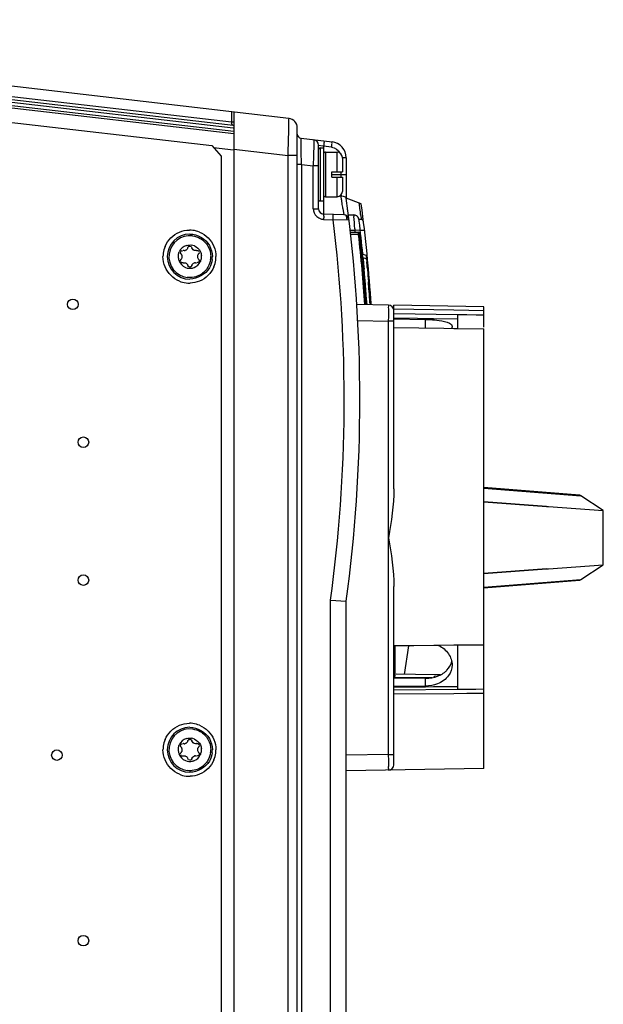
# Model space of a CAD drawing. Header units: inches. Extents: x 0 to 166, y 0 to 117.
# Tile 32 of 80: x 78.03 to 82.36, y 98.21 to 105.52. Entities that reach past the tile are written whole.
import ezdxf

# ---------------------------------------------------------------- set-up
doc = ezdxf.new("R2010")
doc.units = ezdxf.units.IN
doc.header["$LTSCALE"] = 9.105315
doc.header["$MEASUREMENT"] = 0
doc.layers.get('0').update_dxf_attribs({"linetype": 'CONTINUOUS'})

msp = doc.modelspace()

# ---------------------------------------------------------------- linework, layer by layer
at = {"color": 7, "linetype": 'CONTINUOUS'}
for p, q in [((80.029, 104.7874), (73.6942, 105.5204)), ((74.226, 105.3828), (79.6019, 104.7608)), ((79.6161, 104.7352), (74.2295, 105.3584)), ((79.6192, 104.6725), (74.2534, 105.2933)), ((74.2699, 105.3358), (79.6145, 104.7174)), ((74.3831, 105.2991), (79.6192, 104.6932)), ((74.1226, 105.2033), (79.4564, 104.5861)), ((79.6019, 104.8368), (79.6019, 104.7608)), ((79.6192, 104.8348), (79.6192, 91.585)), ((80.0917, 91.7028), (80.0917, 104.717)), ((80.1196, 104.6398), (80.3497, 104.6132)), ((79.4564, 104.5861), (79.5261, 104.5079)), ((79.4698, 104.5711), (79.6169, 104.5541)), ((79.6192, 104.5585), (80.0233, 104.5117)), ((80.1202, 104.5833), (80.12, 104.6)), ((80.1209, 104.543), (80.1202, 104.5833)), ((80.1213, 104.5202), (80.1209, 104.543)), ((80.2492, 104.1165), (80.2492, 104.5897)), ((80.2492, 104.5897), (80.2804, 104.5826)), ((80.261, 104.5682), (80.261, 104.1745)), ((80.261, 104.5682), (80.2885, 104.5682)), ((80.2804, 104.5826), (80.2872, 104.5809)), ((80.2872, 104.5809), (80.2872, 104.5682)), ((80.3466, 104.5741), (80.2872, 104.5809)), ((80.2885, 104.1745), (80.2885, 104.5682)), ((79.5261, 104.5079), (79.5261, 91.912)), ((80.0233, 91.9081), (80.0233, 104.5117)), ((80.0917, 104.5117), (80.0233, 104.5117)), ((80.1222, 104.4711), (80.1213, 104.5202)), ((80.1226, 104.4456), (80.1222, 104.4711)), ((80.2122, 104.5096), (80.2105, 104.4355)), ((80.3003, 104.5367), (80.3003, 104.206)), ((80.3003, 104.5367), (80.3869, 104.5367)), ((80.3869, 104.391), (80.3869, 104.5367)), ((80.4543, 104.4958), (80.4232, 104.4958)), ((80.4263, 104.4973), (80.4263, 104.391)), ((80.4543, 104.4958), (80.4543, 104.1943)), ((80.1226, 104.4456), (80.0917, 104.4456)), ((80.1226, 104.4456), (80.1226, 91.9742)), ((80.1226, 104.4456), (80.2105, 104.4355)), ((80.2105, 104.1165), (80.2105, 104.4355)), ((80.2492, 104.4355), (80.2105, 104.4355)), ((80.3476, 104.3517), (80.3476, 104.391)), ((80.3476, 104.391), (80.4263, 104.391)), ((80.3476, 104.3713), (80.4537, 104.3713)), ((80.3476, 104.3517), (80.4263, 104.3517)), ((80.3869, 104.206), (80.3869, 104.3517)), ((80.4163, 104.3527), (80.4163, 104.391)), ((80.4263, 104.3517), (80.4263, 104.2454)), ((80.261, 104.1745), (80.2885, 104.1745)), ((80.2872, 104.1745), (80.2872, 104.0771)), ((80.3003, 104.206), (80.3869, 104.206)), ((80.4163, 104.2124), (80.4163, 104.2192)), ((80.567, 104.1531), (80.4543, 104.1942)), ((80.2105, 104.1165), (80.2492, 104.1165)), ((80.4304, 104.1179), (80.4369, 104.0719)), ((80.2865, 104.0378), (80.3579, 104.0353)), ((80.4369, 104.0719), (80.2872, 104.0771)), ((80.3579, 104.0353), (80.4736, 104.0373)), ((80.4703, 104.0716), (80.5109, 104.0716)), ((80.5109, 104.0716), (80.5119, 104.0597)), ((80.5487, 104.0403), (80.5466, 104.0465)), ((80.5487, 104.0403), (80.5667, 104.0401)), ((80.5634, 104.0665), (80.5667, 104.0401)), ((80.519, 103.9685), (80.5201, 103.954)), ((80.557, 103.9582), (80.5201, 103.954)), ((80.5201, 103.954), (80.4836, 103.954)), ((80.4849, 103.9422), (80.5457, 103.9422)), ((80.5466, 103.9265), (80.4866, 103.9265)), ((80.5466, 103.9265), (80.5458, 103.9401)), ((80.5466, 103.9265), (80.5544, 103.9273)), ((80.5915, 103.954), (80.5598, 103.954)), ((79.2368, 103.8051), (79.2383, 103.8032)), ((80.6039, 103.7684), (80.5768, 103.7783)), ((80.5789, 103.7547), (80.5771, 103.7661)), ((80.5792, 103.7546), (80.6061, 103.7448)), ((80.6061, 103.7448), (80.6081, 103.7229)), ((79.3499, 103.7171), (79.3484, 103.719)), ((80.5822, 103.7253), (80.5828, 103.719)), ((80.5828, 103.719), (80.5842, 103.7041)), ((80.5842, 103.7041), (80.5858, 103.687)), ((80.5858, 103.687), (80.5877, 103.6678)), ((80.6117, 103.6802), (80.6132, 103.6619)), ((80.6132, 103.6619), (80.6149, 103.6419)), ((80.6149, 103.6419), (80.6166, 103.6205)), ((80.6166, 103.6205), (80.6183, 103.5981)), ((80.6183, 103.5981), (80.6201, 103.5752)), ((80.7699, 103.4013), (80.5335, 103.4054)), ((80.6081, 103.4136), (80.6088, 103.4039)), ((80.6309, 103.418), (80.6318, 103.4035)), ((80.7705, 103.3235), (80.7707, 103.3736)), ((81.4779, 103.3889), (80.8086, 103.4006)), ((80.8086, 102.0379), (80.8086, 103.4006)), ((81.2548, 103.3628), (80.8086, 103.3703)), ((81.4779, 103.2371), (81.4779, 103.3889)), ((81.281, 103.3291), (80.8086, 103.337)), ((80.8088, 103.2983), (81.0448, 103.2944)), ((80.809, 103.3067), (80.9836, 103.3038)), ((80.9836, 103.3038), (81.0449, 103.3027)), ((81.0449, 103.3027), (81.1025, 103.3018)), ((81.1025, 103.3018), (81.281, 103.2988)), ((81.4778, 103.3591), (81.2548, 103.3628)), ((81.281, 103.3291), (81.281, 103.2278)), ((81.352, 103.3279), (81.281, 103.3291)), ((81.4189, 103.3268), (81.352, 103.3279)), ((81.4779, 103.3258), (81.4189, 103.3268)), ((80.5394, 103.2872), (80.7699, 103.2832)), ((80.8086, 103.2832), (80.7699, 103.2832)), ((80.7699, 100.0658), (80.7699, 103.2832)), ((80.8085, 103.2357), (81.1804, 103.2295)), ((81.0448, 103.2317), (81.0448, 103.2944)), ((81.1804, 103.2295), (81.2548, 103.2282)), ((81.2548, 103.2282), (81.281, 103.2278)), ((81.281, 103.2278), (81.4778, 103.2245)), ((81.4779, 99.9601), (81.4779, 103.2245)), ((82.1881, 101.9894), (81.4779, 102.0469)), ((81.4779, 102.0428), (82.1987, 101.9854)), ((82.3623, 101.8761), (82.1987, 101.9854)), ((81.943, 101.9061), (81.4779, 101.9402)), ((81.4779, 101.9394), (81.943, 101.9061)), ((81.943, 101.9061), (81.9518, 101.9055)), ((81.9518, 101.9055), (81.9562, 101.9052)), ((81.9562, 101.9052), (82.3623, 101.8761)), ((81.9562, 101.4438), (82.3623, 101.4729)), ((82.1987, 101.3636), (82.3623, 101.4729)), ((81.943, 101.4429), (81.4779, 101.4087)), ((81.4779, 101.4096), (81.943, 101.4428)), ((81.943, 101.4428), (81.9502, 101.4434)), ((81.4779, 101.3062), (82.1987, 101.3635)), ((81.4779, 101.3021), (82.1881, 101.3596)), ((80.8086, 99.9871), (80.8086, 101.3111)), ((80.3382, 92.383), (80.3382, 101.2101)), ((80.3382, 101.2101), (80.4543, 101.2021)), ((80.4543, 91.924), (80.4543, 101.2021)), ((80.9573, 100.8723), (80.8085, 100.8708)), ((80.8189, 100.6474), (80.8189, 100.8709)), ((80.9164, 100.8719), (80.8865, 100.6594)), ((81.106, 100.8738), (80.9573, 100.8723)), ((81.1407, 100.8741), (81.106, 100.8738)), ((81.2548, 100.8753), (81.1407, 100.8741)), ((81.281, 100.8755), (81.2548, 100.8753)), ((81.281, 100.8785), (81.281, 100.5496)), ((81.3519, 100.8763), (81.281, 100.8755)), ((81.4188, 100.8769), (81.3519, 100.8763)), ((81.4778, 100.8775), (81.4188, 100.8769)), ((80.8086, 100.6474), (80.8189, 100.6474)), ((80.8086, 100.6374), (80.986, 100.6365)), ((80.8086, 100.6339), (80.8187, 100.6338)), ((80.8187, 100.6338), (80.8246, 100.6338)), ((80.8246, 100.6338), (81.0448, 100.6315)), ((80.97, 100.6585), (80.8249, 100.66)), ((81.1152, 100.657), (80.97, 100.6585)), ((80.986, 100.6365), (81.0635, 100.6361)), ((81.0448, 100.573), (81.0448, 100.6315)), ((81.0635, 100.6361), (81.0944, 100.6359)), ((81.1154, 100.6458), (81.1055, 100.6383)), ((81.1562, 100.6566), (81.1152, 100.657)), ((81.0448, 100.573), (80.8086, 100.5706)), ((80.9836, 100.5648), (80.8086, 100.5631)), ((80.8086, 100.5448), (81.281, 100.5496)), ((81.0431, 100.5654), (80.9836, 100.5648)), ((81.1025, 100.566), (81.0431, 100.5654)), ((81.281, 100.5678), (81.1025, 100.566)), ((81.2548, 100.5184), (81.3519, 100.5194)), ((81.281, 100.5496), (81.3519, 100.5503)), ((81.3519, 100.5503), (81.4188, 100.5509)), ((81.3519, 100.5194), (81.4188, 100.5201)), ((81.4188, 100.5509), (81.4779, 100.5515)), ((81.4188, 100.5201), (81.4778, 100.5207)), ((80.8085, 100.5139), (81.2548, 100.5184)), ((79.2368, 100.1437), (79.2383, 100.1418)), ((79.3499, 100.0557), (79.3484, 100.0576)), ((80.7699, 100.0658), (80.4543, 100.0603)), ((80.7699, 100.0658), (80.8086, 100.0658)), ((80.77, 100.0573), (80.7699, 100.0658)), ((81.4779, 99.9601), (80.4543, 99.9422))]:
    msp.add_line(p, q, dxfattribs=at)
for points in [[(80.5739, 104.0356), (80.5734, 104.0362), (80.5729, 104.0368), (80.5724, 104.0374), (80.5718, 104.0379), (80.5713, 104.0383), (80.5707, 104.0388), (80.57, 104.0391), (80.5694, 104.0395), (80.5687, 104.0397), (80.5681, 104.0399), (80.5674, 104.04), (80.5667, 104.0401)], [(80.5739, 104.0356), (80.5753, 104.0362), (80.5766, 104.0369), (80.5778, 104.0376), (80.5788, 104.0384), (80.5797, 104.0392), (80.5803, 104.0401), (80.5808, 104.041), (80.581, 104.0418), (80.581, 104.0427)], [(79.2287, 103.781), (79.2278, 103.782), (79.2269, 103.7831), (79.2261, 103.7843), (79.2255, 103.7855), (79.2249, 103.7868), (79.2245, 103.7881), (79.2242, 103.7895), (79.224, 103.7908), (79.224, 103.7922)], [(79.224, 103.73), (79.224, 103.7314), (79.2242, 103.7328), (79.2245, 103.7342), (79.2249, 103.7355), (79.2255, 103.7367), (79.2261, 103.738), (79.2269, 103.7391), (79.2278, 103.7402), (79.2287, 103.7413)], [(79.3628, 103.7922), (79.3627, 103.7908), (79.3625, 103.7894), (79.3622, 103.7881), (79.3618, 103.7867), (79.3612, 103.7855), (79.3606, 103.7842), (79.3598, 103.7831), (79.3589, 103.782), (79.3579, 103.781)], [(79.3579, 103.7413), (79.3589, 103.7402), (79.3598, 103.7391), (79.3606, 103.738), (79.3612, 103.7367), (79.3618, 103.7354), (79.3622, 103.7341), (79.3625, 103.7328), (79.3627, 103.7314), (79.3628, 103.73)], [(80.5714, 103.7646), (80.5717, 103.7631), (80.5721, 103.7617), (80.5727, 103.7604), (80.5734, 103.7591), (80.5743, 103.758), (80.5753, 103.7569), (80.5765, 103.756), (80.5778, 103.7552), (80.5792, 103.7546)], [(80.6138, 103.7348), (80.6136, 103.7362), (80.6132, 103.7376), (80.6126, 103.739), (80.6119, 103.7403), (80.611, 103.7414), (80.61, 103.7425), (80.6088, 103.7434), (80.6075, 103.7442), (80.6061, 103.7448)], [(81.9502, 101.4434), (81.9547, 101.4437), (81.9562, 101.4438)], [(79.2287, 100.1195), (79.2278, 100.1206), (79.2269, 100.1217), (79.2261, 100.1228), (79.2255, 100.1241), (79.2249, 100.1254), (79.2245, 100.1267), (79.2242, 100.128), (79.224, 100.1294), (79.224, 100.1308)], [(79.3628, 100.1308), (79.3627, 100.1294), (79.3625, 100.128), (79.3622, 100.1266), (79.3618, 100.1253), (79.3612, 100.1241), (79.3606, 100.1228), (79.3598, 100.1217), (79.3589, 100.1206), (79.3579, 100.1195)], [(79.224, 100.0686), (79.224, 100.07), (79.2242, 100.0714), (79.2245, 100.0727), (79.2249, 100.0741), (79.2255, 100.0753), (79.2261, 100.0766), (79.2269, 100.0777), (79.2278, 100.0788), (79.2287, 100.0798)], [(79.3579, 100.0798), (79.3589, 100.0788), (79.3598, 100.0777), (79.3606, 100.0765), (79.3612, 100.0753), (79.3618, 100.074), (79.3622, 100.0727), (79.3625, 100.0713), (79.3627, 100.07), (79.3628, 100.0686)]]:
    msp.add_lwpolyline(points, dxfattribs=at)
for centre in [(78.4239, 103.4068), (78.5026, 102.3831), (78.5026, 101.3595), (78.3058, 100.0603), (78.5026, 98.6824)]:
    msp.add_circle(centre, 0.0394, dxfattribs=at)
for centre, radius, start, end in [((80.0208, 104.717), 0.0709, 0, 83.4), ((80.1232, 104.6711), 0.0315, 180, 263.4), ((80.2098, 104.5897), 0.0394, 0, 83.4), ((80.3361, 104.4958), 0.1181, 0, 83.4), ((80.261, 104.5564), 0.0118, 90, 180), ((80.3003, 104.5249), 0.0118, 90, 136.65819), ((80.3869, 104.4973), 0.0394, 0, 90), ((80.261, 104.1863), 0.0118, 210, 270), ((80.3003, 104.2178), 0.0118, 210, 270), ((80.3869, 104.2454), 0.0394, 270, 360), ((80.4186, 104.1363), 0.0762, 87.60341, 91.79385), ((71.9915, 102.9046), 8.5256, 8.63742, 8.82426), ((71.7674, 102.8704), 8.7523, 8.47157, 8.63787), ((69.5326, 102.6981), 11.0236, 352.20007, 7.80102), ((80.2885, 104.1165), 0.0394, 180, 268), ((71.9137, 102.892), 8.6044, 8.19078, 8.47307), ((80.4493, 104.112), 0.0157, 348.58032, 7.37938), ((69.5291, 102.6908), 11.1198, 7.38073, 7.58623), ((69.5327, 102.6912), 11.1162, 7.10669, 7.38074), ((69.5326, 102.6981), 11.1299, 3.65875, 7.51179), ((80.2894, 104.1174), 0.0797, 253.06457, 260.33264), ((80.2892, 104.1161), 0.0784, 260.31752, 267.9769), ((69.4886, 102.6984), 10.9512, 352.18914, 7.01169), ((80.4355, 104.0325), 0.0394, 6.97783, 88), ((69.5326, 102.6981), 11.0098, 6.97838, 7.13407), ((56.0058, 102.0861), 24.5854, 4.39137, 4.60442), ((79.2906, 103.7615), 0.1965, 82.472, 89.98529), ((79.2904, 103.7602), 0.1978, 67.54626, 82.47007), ((69.5326, 102.6981), 11.0984, 5.59537, 6.86177), ((79.2933, 103.7611), 0.1673, 90.00436, 269.99564), ((79.2935, 103.7611), 0.1555, 82.78055, 262.77817), ((69.5326, 102.6981), 11.0591, 6.44648, 6.52078), ((80.5457, 103.9343), 0.00787, 6.44688, 90), ((69.6055, 102.6981), 11.0098, 3.67794, 6.40571), ((69.6055, 102.6981), 11.0177, 3.67463, 6.44695), ((79.2926, 103.7607), 0.1988, 157.60082, 172.44929), ((79.2929, 103.7615), 0.0859, 106.48283, 155.10868), ((79.2934, 103.7609), 0.0868, 67.44487, 82.12635), ((79.2896, 103.761), 0.1958, 172.43434, 179.97492), ((79.2928, 103.7612), 0.086, 171.2545, 189.18514), ((79.295, 103.7615), 0.0881, 189.15914, 197.6605), ((79.2513, 103.8353), 0.0292, 270.67373, 285.22843), ((79.2941, 103.7612), 0.086, 350.7626, 359.95938), ((79.2926, 103.7611), 0.0875, 0.00458, 5.8935), ((79.2943, 103.7612), 0.1547, 352.15831, 359.9729), ((79.2941, 103.7612), 0.1664, 352.43434, 359.97492), ((79.2886, 103.7615), 0.1988, 337.60082, 352.44929), ((79.2917, 103.7612), 0.1958, 352.43434, 359.97492), ((80.5809, 103.7893), 0.0118, 185.678, 250), ((80.5998, 103.7573), 0.0118, 5.50288, 70), ((69.6055, 102.6981), 11.0571, 3.65759, 5.50288), ((79.2936, 103.7611), 0.0867, 197.68521, 248.45728), ((79.2935, 103.7608), 0.0863, 282.64057, 291.08032), ((79.3352, 103.6869), 0.0293, 90.46943, 104.11659), ((72.1671, 102.8737), 8.458, 5.246, 5.38759), ((69.0831, 102.7138), 11.569, 4.79164, 5.00357), ((72.465, 102.9018), 8.1587, 5.08402, 5.24057), ((71.2994, 102.798), 9.3289, 4.94147, 5.08494), ((70.5741, 102.7352), 10.0569, 4.80482, 4.94216), ((79.2909, 103.7621), 0.1978, 247.54626, 262.47007), ((79.2907, 103.7607), 0.1965, 262.472, 269.98529), ((79.2906, 103.759), 0.1948, 270.00047, 271.3436), ((70.0533, 102.6912), 10.5796, 4.40692, 4.80596), ((68.5742, 102.6692), 12.0799, 3.96615, 4.3011), ((71.1624, 102.7755), 9.4673, 3.99121, 4.41368), ((68.2936, 102.6505), 12.3611, 3.5598, 3.96256), ((71.6684, 102.8123), 8.96, 3.84802, 3.98153), ((80.7692, 103.3619), 0.0394, 360, 89), ((74.4096, 103.3948), 6.3613, 358.99469, 359.35828), ((81.0678, 100.8295), 0.1943, 295.96938, 302.18706), ((81.0769, 100.815), 0.1773, 302.19888, 308.83272), ((81.0861, 100.8036), 0.1626, 308.83099, 315.87601), ((81.0597, 100.8461), 0.2129, 290.27758, 295.97888), ((79.2933, 100.0997), 0.1673, 90.00436, 269.99564), ((79.2935, 100.0997), 0.1555, 82.78055, 262.77817), ((79.2906, 100.1001), 0.1965, 82.472, 89.98529), ((79.2904, 100.0987), 0.1978, 67.54626, 82.47007), ((79.2926, 100.0993), 0.1988, 157.60082, 172.44929), ((79.2929, 100.1), 0.0859, 106.48283, 155.10868), ((79.2934, 100.0995), 0.0868, 67.44487, 82.12635), ((79.2896, 100.0996), 0.1958, 172.43434, 179.97492), ((79.2928, 100.0997), 0.086, 171.2545, 189.18514), ((79.295, 100.1001), 0.0881, 189.15914, 197.6605), ((79.2513, 100.1739), 0.0292, 270.67373, 285.22843), ((79.2941, 100.0997), 0.086, 350.7626, 359.95938), ((79.2926, 100.0997), 0.0875, 0.00458, 5.8935), ((79.2943, 100.0998), 0.1547, 352.15831, 359.9729), ((79.2941, 100.0998), 0.1664, 352.43434, 359.97492), ((79.2917, 100.0998), 0.1958, 352.43434, 359.97492), ((79.2936, 100.0996), 0.0867, 197.68521, 248.45728), ((79.2935, 100.0993), 0.0863, 282.64057, 291.08032), ((79.3352, 100.0254), 0.0293, 90.46943, 104.11659), ((79.2886, 100.1001), 0.1988, 337.60082, 352.44929), ((80.7692, 99.9871), 0.0394, 271, 360), ((79.2909, 100.1006), 0.1978, 247.54626, 262.47007), ((79.2907, 100.0993), 0.1965, 262.472, 269.98529), ((79.2906, 100.0976), 0.1948, 270.00047, 271.3436)]:
    msp.add_arc(centre, radius, start, end, dxfattribs=at)
msp.add_ellipse((82.1858, 101.6745), major_axis=(0, 1.4516), ratio=0.122786, start_param=4.573081, end_param=4.851697, dxfattribs=at)
for points, knots in [([(79.615, 104.7591), (79.6133, 104.7592), (79.6087, 104.7596), (79.6041, 104.7605), (79.6012, 104.7611)], [0, 0, 0, 0, 0.362434, 1, 1, 1, 1]), ([(80.0233, 104.5117), (80.0243, 104.5469), (80.0258, 104.5979), (80.0273, 104.6627), (80.0285, 104.7042), (80.0283, 104.7372), (80.0306, 104.7644), (80.0272, 104.7764), (80.0307, 104.7872), (80.029, 104.7874)], [0, 0, 0, 0, 0.382092, 0.554812, 0.706323, 0.830849, 0.923439, 0.98053, 1, 1, 1, 1]), ([(79.6034, 104.7487), (79.6034, 104.7499), (79.604, 104.7525), (79.6052, 104.7548), (79.6059, 104.756)], [0, 0, 0, 0, 0.453339, 1, 1, 1, 1]), ([(80.12, 104.6), (80.1198, 104.6099), (80.1178, 104.6244), (80.1206, 104.6342), (80.1187, 104.6399), (80.1196, 104.6398)], [0, 0, 0, 0, 0.743276, 0.935248, 1, 1, 1, 1]), ([(80.2143, 104.6288), (80.2171, 104.6285), (80.2128, 104.6185), (80.2148, 104.6095), (80.2132, 104.5877), (80.2134, 104.5549), (80.2125, 104.5258), (80.2122, 104.5096)], [0, 0, 0, 0, 0.070059, 0.155968, 0.273687, 0.592748, 1, 1, 1, 1]), ([(80.2903, 104.62), (80.2913, 104.6199), (80.2894, 104.614), (80.2909, 104.6037), (80.2882, 104.5901), (80.2872, 104.5809)], [0, 0, 0, 0, 0.077135, 0.293278, 1, 1, 1, 1]), ([(80.3466, 104.5741), (80.3476, 104.5832), (80.3503, 104.5968), (80.3488, 104.6071), (80.3507, 104.6131), (80.3497, 104.6132)], [0, 0, 0, 0, 0.70619, 0.922603, 1, 1, 1, 1]), ([(80.4535, 104.1971), (80.4537, 104.1967), (80.454, 104.1958), (80.4542, 104.1949), (80.4542, 104.1944)], [0, 0, 0, 0, 0.5071, 1, 1, 1, 1]), ([(80.2872, 104.0771), (80.2882, 104.0771), (80.2862, 104.071), (80.2887, 104.0609), (80.2868, 104.047), (80.2865, 104.0378)], [0, 0, 0, 0, 0.076432, 0.292737, 1, 1, 1, 1]), ([(80.3579, 104.0353), (80.3582, 104.0445), (80.3601, 104.0584), (80.3576, 104.0685), (80.3596, 104.0746), (80.3586, 104.0746)], [0, 0, 0, 0, 0.706724, 0.923302, 1, 1, 1, 1]), ([(80.5404, 104.057), (80.5392, 104.0586), (80.5366, 104.0615), (80.5335, 104.064), (80.5319, 104.0651)], [0, 0, 0, 0, 0.494826, 1, 1, 1, 1]), ([(80.5466, 104.0465), (80.5458, 104.0484), (80.544, 104.0521), (80.5417, 104.0554), (80.5404, 104.057)], [0, 0, 0, 0, 0.496066, 1, 1, 1, 1]), ([(79.2713, 103.8146), (79.2697, 103.8128), (79.2659, 103.8097), (79.2613, 103.8078), (79.259, 103.8071)], [0, 0, 0, 0, 0.499956, 1, 1, 1, 1]), ([(79.2782, 103.827), (79.2777, 103.8247), (79.2758, 103.8202), (79.273, 103.8163), (79.2713, 103.8146)], [0, 0, 0, 0, 0.490261, 1, 1, 1, 1]), ([(79.2782, 103.827), (79.2788, 103.8291), (79.2812, 103.8333), (79.2849, 103.8362), (79.287, 103.8372)], [0, 0, 0, 0, 0.483065, 1, 1, 1, 1]), ([(79.287, 103.8372), (79.288, 103.8377), (79.2901, 103.8385), (79.2923, 103.8389), (79.2934, 103.8389)], [0, 0, 0, 0, 0.50486, 1, 1, 1, 1]), ([(79.2321, 103.777), (79.2316, 103.7777), (79.2305, 103.7791), (79.2294, 103.7804), (79.2287, 103.781)], [0, 0, 0, 0, 0.506904, 1, 1, 1, 1]), ([(79.2287, 103.7413), (79.2302, 103.7427), (79.2328, 103.7459), (79.2346, 103.7496), (79.2354, 103.7516)], [0, 0, 0, 0, 0.489277, 1, 1, 1, 1]), ([(79.2367, 103.7661), (79.2363, 103.768), (79.2351, 103.7718), (79.2332, 103.7753), (79.2321, 103.777)], [0, 0, 0, 0, 0.502752, 1, 1, 1, 1]), ([(79.2354, 103.7516), (79.2359, 103.7531), (79.2368, 103.7563), (79.2372, 103.7595), (79.2372, 103.7611)], [0, 0, 0, 0, 0.503931, 1, 1, 1, 1]), ([(79.2372, 103.7611), (79.2372, 103.7619), (79.2371, 103.7636), (79.2368, 103.7653), (79.2367, 103.7661)], [0, 0, 0, 0, 0.497087, 1, 1, 1, 1]), ([(79.2516, 103.8061), (79.2503, 103.8061), (79.2477, 103.8062), (79.2451, 103.8068), (79.2439, 103.8071)], [0, 0, 0, 0, 0.508075, 1, 1, 1, 1]), ([(79.3428, 103.8071), (79.3416, 103.8068), (79.339, 103.8062), (79.3364, 103.8061), (79.3351, 103.8061)], [0, 0, 0, 0, 0.493075, 1, 1, 1, 1]), ([(79.3428, 103.8071), (79.3435, 103.8073), (79.345, 103.8076), (79.3465, 103.8077), (79.3473, 103.8077)], [0, 0, 0, 0, 0.472124, 1, 1, 1, 1]), ([(79.3473, 103.8077), (79.3509, 103.8078), (79.3595, 103.8079), (79.3599, 103.7985), (79.358, 103.7961)], [0, 0, 0, 0, 0.546741, 1, 1, 1, 1]), ([(79.3512, 103.7706), (79.3506, 103.7691), (79.3497, 103.766), (79.3494, 103.7627), (79.3494, 103.7611)], [0, 0, 0, 0, 0.504184, 1, 1, 1, 1]), ([(79.3579, 103.781), (79.3565, 103.7796), (79.3538, 103.7763), (79.3519, 103.7726), (79.3512, 103.7706)], [0, 0, 0, 0, 0.490066, 1, 1, 1, 1]), ([(80.5771, 103.7661), (80.5768, 103.7688), (80.5765, 103.7726), (80.576, 103.7767), (80.5764, 103.7779)], [0, 0, 0, 0, 0.676707, 1, 1, 1, 1]), ([(80.5792, 103.7546), (80.5815, 103.7537), (80.5776, 103.74), (80.5815, 103.7326), (80.5822, 103.7253)], [0, 0, 0, 0, 0.25616, 1, 1, 1, 1]), ([(80.6063, 103.7447), (80.6063, 103.7475), (80.6059, 103.7551), (80.6063, 103.7631), (80.6044, 103.7677)], [0, 0, 0, 0, 0.355469, 1, 1, 1, 1]), ([(79.2394, 103.7145), (79.2358, 103.7144), (79.2273, 103.7143), (79.2269, 103.7237), (79.2287, 103.7262)], [0, 0, 0, 0, 0.54466, 1, 1, 1, 1]), ([(79.2439, 103.7151), (79.2432, 103.7149), (79.2417, 103.7146), (79.2402, 103.7145), (79.2394, 103.7145)], [0, 0, 0, 0, 0.472043, 1, 1, 1, 1]), ([(79.2439, 103.7151), (79.2451, 103.7154), (79.2477, 103.716), (79.2503, 103.7161), (79.2516, 103.7161)], [0, 0, 0, 0, 0.492016, 1, 1, 1, 1]), ([(79.2516, 103.7161), (79.254, 103.7161), (79.2588, 103.7155), (79.2633, 103.7136), (79.2654, 103.7124)], [0, 0, 0, 0, 0.497785, 1, 1, 1, 1]), ([(79.2654, 103.7124), (79.2675, 103.7112), (79.2713, 103.7081), (79.2742, 103.7042), (79.2754, 103.7021)], [0, 0, 0, 0, 0.501895, 1, 1, 1, 1]), ([(79.2754, 103.7021), (79.2761, 103.701), (79.2771, 103.6988), (79.2779, 103.6964), (79.2782, 103.6952)], [0, 0, 0, 0, 0.507392, 1, 1, 1, 1]), ([(79.2998, 103.685), (79.2988, 103.6845), (79.2967, 103.6837), (79.2945, 103.6834), (79.2934, 103.6834)], [0, 0, 0, 0, 0.504259, 1, 1, 1, 1]), ([(79.3084, 103.6952), (79.3079, 103.6931), (79.3056, 103.689), (79.3019, 103.6861), (79.2998, 103.685)], [0, 0, 0, 0, 0.483284, 1, 1, 1, 1]), ([(79.3084, 103.6952), (79.3089, 103.697), (79.3101, 103.7005), (79.312, 103.7036), (79.3131, 103.7051)], [0, 0, 0, 0, 0.49074, 1, 1, 1, 1]), ([(79.335, 103.7161), (79.3363, 103.7161), (79.339, 103.716), (79.3416, 103.7154), (79.3428, 103.7151)], [0, 0, 0, 0, 0.50742, 1, 1, 1, 1]), ([(80.7707, 103.3736), (80.7707, 103.3805), (80.7679, 103.3864), (80.7723, 103.4012), (80.7699, 103.4013)], [0, 0, 0, 0, 0.74138, 1, 1, 1, 1]), ([(81.0448, 103.2944), (81.0914, 103.2936), (81.1486, 103.2919), (81.2416, 103.2645), (81.2416, 103.2414)], [0, 0, 0, 0, 0.668986, 1, 1, 1, 1]), ([(81.2416, 103.2414), (81.2416, 103.2393), (81.2408, 103.2347), (81.2387, 103.2306), (81.2374, 103.2285)], [0, 0, 0, 0, 0.472026, 1, 1, 1, 1]), ([(82.1987, 101.9854), (82.197, 101.9865), (82.1937, 101.9883), (82.1899, 101.9892), (82.1881, 101.9894)], [0, 0, 0, 0, 0.522766, 1, 1, 1, 1]), ([(82.1881, 101.3596), (82.1899, 101.3598), (82.1937, 101.3607), (82.197, 101.3625), (82.1987, 101.3636)], [0, 0, 0, 0, 0.477234, 1, 1, 1, 1]), ([(81.1408, 100.8744), (81.1697, 100.8605), (81.22, 100.8205), (81.2416, 100.7586), (81.2416, 100.7295)], [0, 0, 0, 0, 0.52405, 1, 1, 1, 1]), ([(79.2713, 100.1531), (79.2697, 100.1514), (79.2659, 100.1482), (79.2613, 100.1463), (79.259, 100.1457)], [0, 0, 0, 0, 0.499956, 1, 1, 1, 1]), ([(79.2782, 100.1656), (79.2777, 100.1633), (79.2758, 100.1588), (79.273, 100.1549), (79.2713, 100.1531)], [0, 0, 0, 0, 0.490261, 1, 1, 1, 1]), ([(79.2782, 100.1656), (79.2788, 100.1677), (79.2812, 100.1718), (79.2849, 100.1747), (79.287, 100.1758)], [0, 0, 0, 0, 0.483065, 1, 1, 1, 1]), ([(79.287, 100.1758), (79.288, 100.1763), (79.2901, 100.1771), (79.2923, 100.1774), (79.2934, 100.1774)], [0, 0, 0, 0, 0.50486, 1, 1, 1, 1]), ([(79.2321, 100.1155), (79.2316, 100.1163), (79.2305, 100.1177), (79.2294, 100.1189), (79.2287, 100.1195)], [0, 0, 0, 0, 0.506904, 1, 1, 1, 1]), ([(79.2287, 100.0798), (79.2302, 100.0812), (79.2328, 100.0845), (79.2346, 100.0882), (79.2354, 100.0902)], [0, 0, 0, 0, 0.489277, 1, 1, 1, 1]), ([(79.2367, 100.1047), (79.2363, 100.1066), (79.2351, 100.1104), (79.2332, 100.1139), (79.2321, 100.1155)], [0, 0, 0, 0, 0.502752, 1, 1, 1, 1]), ([(79.2354, 100.0902), (79.2359, 100.0917), (79.2368, 100.0948), (79.2372, 100.0981), (79.2372, 100.0997)], [0, 0, 0, 0, 0.503931, 1, 1, 1, 1]), ([(79.2372, 100.0997), (79.2372, 100.1005), (79.2371, 100.1022), (79.2368, 100.1038), (79.2367, 100.1047)], [0, 0, 0, 0, 0.497087, 1, 1, 1, 1]), ([(79.2516, 100.1447), (79.2503, 100.1447), (79.2477, 100.1448), (79.2451, 100.1453), (79.2439, 100.1457)], [0, 0, 0, 0, 0.508075, 1, 1, 1, 1]), ([(79.3428, 100.1457), (79.3416, 100.1454), (79.339, 100.1448), (79.3364, 100.1446), (79.3351, 100.1446)], [0, 0, 0, 0, 0.493075, 1, 1, 1, 1]), ([(79.3428, 100.1457), (79.3435, 100.1459), (79.345, 100.1462), (79.3465, 100.1463), (79.3473, 100.1463)], [0, 0, 0, 0, 0.472124, 1, 1, 1, 1]), ([(79.3473, 100.1463), (79.3509, 100.1464), (79.3595, 100.1465), (79.3599, 100.137), (79.358, 100.1346)], [0, 0, 0, 0, 0.546741, 1, 1, 1, 1]), ([(79.3512, 100.1092), (79.3506, 100.1077), (79.3497, 100.1046), (79.3494, 100.1013), (79.3494, 100.0997)], [0, 0, 0, 0, 0.504184, 1, 1, 1, 1]), ([(79.3579, 100.1195), (79.3565, 100.1181), (79.3538, 100.1149), (79.3519, 100.1112), (79.3512, 100.1092)], [0, 0, 0, 0, 0.490066, 1, 1, 1, 1]), ([(79.2394, 100.0531), (79.2358, 100.053), (79.2273, 100.0529), (79.2269, 100.0623), (79.2287, 100.0647)], [0, 0, 0, 0, 0.54466, 1, 1, 1, 1]), ([(79.2439, 100.0537), (79.2432, 100.0535), (79.2417, 100.0532), (79.2402, 100.0531), (79.2394, 100.0531)], [0, 0, 0, 0, 0.472043, 1, 1, 1, 1]), ([(79.2439, 100.0537), (79.2451, 100.054), (79.2477, 100.0546), (79.2503, 100.0547), (79.2516, 100.0547)], [0, 0, 0, 0, 0.492016, 1, 1, 1, 1]), ([(79.2516, 100.0547), (79.254, 100.0547), (79.2588, 100.054), (79.2633, 100.0522), (79.2654, 100.051)], [0, 0, 0, 0, 0.497785, 1, 1, 1, 1]), ([(79.2654, 100.051), (79.2675, 100.0498), (79.2713, 100.0467), (79.2742, 100.0428), (79.2754, 100.0407)], [0, 0, 0, 0, 0.501895, 1, 1, 1, 1]), ([(79.2754, 100.0407), (79.2761, 100.0396), (79.2771, 100.0374), (79.2779, 100.035), (79.2782, 100.0338)], [0, 0, 0, 0, 0.507392, 1, 1, 1, 1]), ([(79.2998, 100.0236), (79.2988, 100.0231), (79.2967, 100.0223), (79.2945, 100.0219), (79.2934, 100.0219)], [0, 0, 0, 0, 0.504259, 1, 1, 1, 1]), ([(79.3084, 100.0338), (79.3079, 100.0317), (79.3056, 100.0275), (79.3019, 100.0246), (79.2998, 100.0236)], [0, 0, 0, 0, 0.483284, 1, 1, 1, 1]), ([(79.3084, 100.0338), (79.3089, 100.0356), (79.3101, 100.0391), (79.312, 100.0422), (79.3131, 100.0437)], [0, 0, 0, 0, 0.49074, 1, 1, 1, 1]), ([(79.335, 100.0547), (79.3363, 100.0547), (79.339, 100.0546), (79.3416, 100.054), (79.3428, 100.0537)], [0, 0, 0, 0, 0.50742, 1, 1, 1, 1]), ([(80.7699, 99.9477), (80.7726, 99.9478), (80.7676, 99.9646), (80.7726, 99.9812), (80.7699, 100.018), (80.7703, 100.0431), (80.77, 100.0573)], [0, 0, 0, 0, 0.075029, 0.288894, 0.61214, 1, 1, 1, 1])]:
    msp.add_open_spline(points, degree=3, knots=knots, dxfattribs=at)
for points in [[(79.6161, 104.7352), (79.61, 104.7365), (79.603, 104.7425), (79.6034, 104.7487)], [(80.3466, 104.5741), (80.3716, 104.5712), (80.3972, 104.5531), (80.4082, 104.5305)], [(80.4218, 104.2124), (80.428, 104.2121), (80.4343, 104.211), (80.4399, 104.2086)], [(80.4399, 104.2086), (80.4454, 104.2063), (80.4514, 104.2027), (80.4535, 104.1971)], [(80.2105, 104.1165), (80.2105, 104.1064), (80.2125, 104.0961), (80.2163, 104.0867)], [(80.2163, 104.0867), (80.2248, 104.0659), (80.2447, 104.0477), (80.2662, 104.0412)], [(80.5319, 104.0651), (80.5258, 104.0692), (80.5182, 104.0716), (80.5109, 104.0716)], [(80.5515, 104.0241), (80.5509, 104.0295), (80.5501, 104.035), (80.5487, 104.0403)], [(80.5842, 104.0153), (80.5829, 104.0224), (80.5793, 104.0299), (80.5733, 104.034)], [(79.2153, 103.943), (79.239, 103.9528), (79.265, 103.958), (79.2906, 103.958)], [(79.1088, 103.8364), (79.128, 103.8828), (79.1689, 103.9237), (79.2153, 103.943)], [(79.2933, 103.9284), (79.349, 103.9284), (79.4103, 103.8931), (79.4382, 103.8448)], [(79.313, 103.9154), (79.333, 103.9128), (79.3529, 103.9062), (79.3704, 103.8962)], [(79.3659, 103.943), (79.4123, 103.9237), (79.4533, 103.8828), (79.4725, 103.8364)], [(79.3704, 103.8962), (79.3938, 103.8829), (79.4142, 103.8627), (79.4278, 103.8395)], [(79.224, 103.7922), (79.224, 103.7983), (79.2326, 103.8095), (79.2368, 103.8051)], [(79.2689, 103.8442), (79.2806, 103.8476), (79.2933, 103.8486), (79.3053, 103.8469)], [(79.2934, 103.8389), (79.2998, 103.8389), (79.307, 103.8332), (79.3084, 103.827)], [(79.3351, 103.8061), (79.3238, 103.8061), (79.311, 103.816), (79.3084, 103.827)], [(79.3267, 103.8411), (79.346, 103.8331), (79.3632, 103.8166), (79.372, 103.7976)], [(79.4278, 103.8395), (79.4414, 103.8161), (79.449, 103.7882), (79.449, 103.7611)], [(79.4382, 103.8448), (79.4526, 103.8198), (79.4606, 103.79), (79.4606, 103.7611)], [(79.4725, 103.8364), (79.4822, 103.8128), (79.4874, 103.7867), (79.4874, 103.7611)], [(79.1088, 103.6858), (79.099, 103.7094), (79.0938, 103.7355), (79.0938, 103.7611)], [(79.2079, 103.7741), (79.2091, 103.7822), (79.2115, 103.7902), (79.2149, 103.7976)], [(79.3494, 103.7611), (79.3494, 103.7539), (79.3527, 103.7462), (79.3579, 103.7413)], [(79.3711, 103.7228), (79.3749, 103.7305), (79.3776, 103.7389), (79.379, 103.7474)], [(79.372, 103.7976), (79.3761, 103.789), (79.3786, 103.7795), (79.3796, 103.7701)], [(79.4475, 103.7401), (79.4448, 103.7202), (79.4381, 103.7005), (79.428, 103.6832)], [(79.4591, 103.7393), (79.4563, 103.7177), (79.449, 103.6963), (79.4382, 103.6774)], [(79.2153, 103.5792), (79.1689, 103.5985), (79.128, 103.6394), (79.1088, 103.6858)], [(79.2618, 103.6805), (79.2775, 103.6743), (79.2959, 103.6729), (79.3124, 103.6766)], [(79.2934, 103.6834), (79.287, 103.6833), (79.2798, 103.689), (79.2782, 103.6952)], [(79.4382, 103.6774), (79.4103, 103.6292), (79.349, 103.5938), (79.2933, 103.5938)], [(79.3131, 103.7051), (79.3167, 103.71), (79.3223, 103.7138), (79.3281, 103.7152)], [(79.3245, 103.6803), (79.3442, 103.6878), (79.3618, 103.7039), (79.3711, 103.7228)], [(79.3628, 103.73), (79.3628, 103.7239), (79.3541, 103.7127), (79.3499, 103.7171)], [(79.4725, 103.6858), (79.4533, 103.6394), (79.4123, 103.5985), (79.3659, 103.5792)], [(79.428, 103.6832), (79.4147, 103.6601), (79.3945, 103.64), (79.3714, 103.6266)], [(79.3714, 103.6266), (79.3428, 103.6099), (79.3068, 103.6027), (79.2739, 103.6068)], [(79.3659, 103.5792), (79.3437, 103.57), (79.3193, 103.5649), (79.2952, 103.5643)], [(80.8086, 102.0379), (80.8086, 101.9161), (80.7881, 101.7949), (80.7699, 101.6745)], [(80.7699, 101.6745), (80.7881, 101.554), (80.8086, 101.4329), (80.8086, 101.3111)], [(81.2028, 100.6904), (81.2201, 100.7083), (81.2334, 100.7316), (81.2387, 100.756)], [(81.2416, 100.7295), (81.2416, 100.7017), (81.2317, 100.6728), (81.2153, 100.6503)], [(81.0448, 100.6315), (81.0748, 100.6312), (81.1054, 100.6361), (81.1335, 100.6465)], [(81.2153, 100.6503), (81.1952, 100.6228), (81.1647, 100.602), (81.133, 100.5896)], [(81.133, 100.5896), (81.1051, 100.5788), (81.0747, 100.5733), (81.0448, 100.573)], [(79.1088, 100.175), (79.128, 100.2214), (79.1689, 100.2623), (79.2153, 100.2816)], [(79.2153, 100.2816), (79.239, 100.2914), (79.265, 100.2965), (79.2906, 100.2965)], [(79.2933, 100.267), (79.349, 100.267), (79.4103, 100.2316), (79.4382, 100.1834)], [(79.313, 100.254), (79.333, 100.2514), (79.3529, 100.2448), (79.3704, 100.2348)], [(79.3659, 100.2816), (79.4123, 100.2623), (79.4533, 100.2214), (79.4725, 100.175)], [(79.3704, 100.2348), (79.3938, 100.2215), (79.4142, 100.2013), (79.4278, 100.178)], [(79.2689, 100.1828), (79.2806, 100.1862), (79.2933, 100.1872), (79.3053, 100.1855)], [(79.2934, 100.1774), (79.2998, 100.1775), (79.307, 100.1718), (79.3084, 100.1656)], [(79.3351, 100.1446), (79.3238, 100.1447), (79.311, 100.1546), (79.3084, 100.1656)], [(79.3267, 100.1797), (79.346, 100.1716), (79.3632, 100.1551), (79.372, 100.1362)], [(79.4278, 100.178), (79.4414, 100.1547), (79.449, 100.1267), (79.449, 100.0997)], [(79.4382, 100.1834), (79.4526, 100.1584), (79.4606, 100.1286), (79.4606, 100.0997)], [(79.4725, 100.175), (79.4822, 100.1514), (79.4874, 100.1253), (79.4874, 100.0997)], [(79.1088, 100.0244), (79.099, 100.048), (79.0938, 100.0741), (79.0938, 100.0997)], [(79.2079, 100.1127), (79.2091, 100.1208), (79.2115, 100.1288), (79.2149, 100.1362)], [(79.224, 100.1308), (79.224, 100.1369), (79.2326, 100.1481), (79.2368, 100.1437)], [(79.3494, 100.0997), (79.3494, 100.0925), (79.3527, 100.0848), (79.3579, 100.0798)], [(79.3711, 100.0614), (79.3749, 100.0691), (79.3776, 100.0775), (79.379, 100.086)], [(79.372, 100.1362), (79.3761, 100.1276), (79.3786, 100.1181), (79.3796, 100.1087)], [(79.2153, 99.9178), (79.1689, 99.937), (79.128, 99.978), (79.1088, 100.0244)], [(79.2618, 100.0191), (79.2775, 100.0129), (79.2959, 100.0115), (79.3124, 100.0152)], [(79.2934, 100.0219), (79.287, 100.0219), (79.2798, 100.0276), (79.2782, 100.0338)], [(79.4382, 100.016), (79.4103, 99.9677), (79.349, 99.9324), (79.2933, 99.9324)], [(79.3131, 100.0437), (79.3167, 100.0485), (79.3223, 100.0524), (79.3281, 100.0538)], [(79.3245, 100.0189), (79.3442, 100.0264), (79.3618, 100.0425), (79.3711, 100.0614)], [(79.3628, 100.0686), (79.3628, 100.0625), (79.3541, 100.0513), (79.3499, 100.0557)], [(79.4725, 100.0244), (79.4533, 99.978), (79.4123, 99.937), (79.3659, 99.9178)], [(79.428, 100.0218), (79.4147, 99.9987), (79.3945, 99.9786), (79.3714, 99.9652)], [(79.4475, 100.0787), (79.4448, 100.0588), (79.4381, 100.0391), (79.428, 100.0218)], [(79.4591, 100.0779), (79.4563, 100.0563), (79.449, 100.0349), (79.4382, 100.016)], [(79.3714, 99.9652), (79.3428, 99.9485), (79.3068, 99.9412), (79.2739, 99.9454)], [(79.3659, 99.9178), (79.3437, 99.9086), (79.3193, 99.9035), (79.2952, 99.9029)]]:
    msp.add_open_spline(points, degree=3, dxfattribs=at)

doc.saveas('drawing.dxf')
